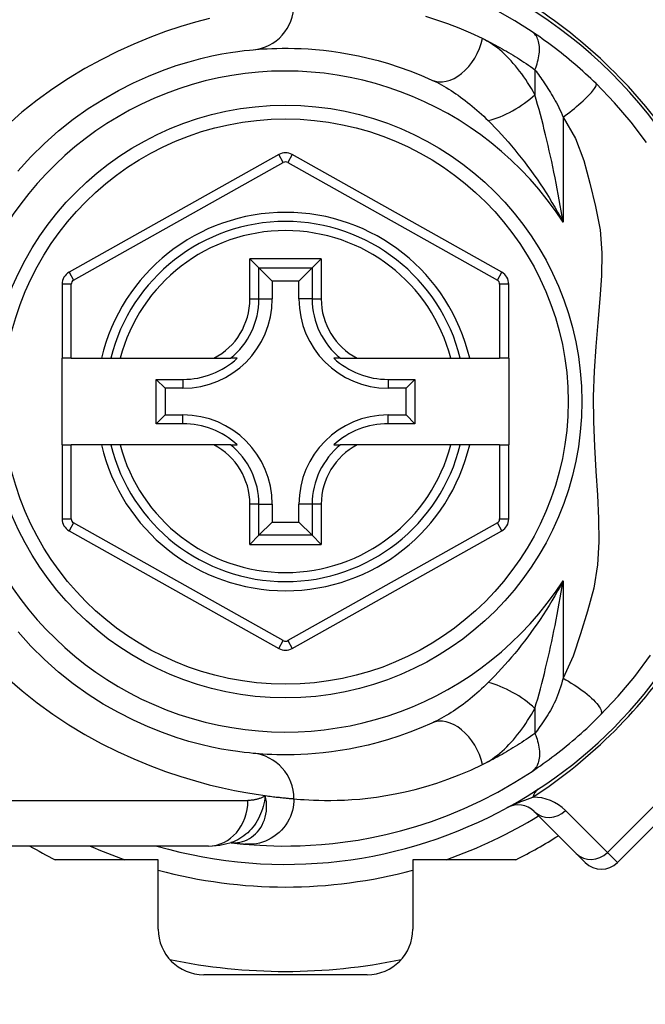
# Model space of a CAD drawing. Header units: inches. Extents: x 5 to 160, y 9 to 87.
# Tile 13 of 203: x 5.925 to 6.465, y 24.603 to 25.453. Entities that reach past the tile are written whole.
import ezdxf

# ---------------------------------------------------------------- set-up
doc = ezdxf.new("R2010")
doc.units = ezdxf.units.IN
doc.header["$MEASUREMENT"] = 0
doc.layers.add('Visible Edges(ANSI)', color=7, linetype='Continuous', lineweight=25)
doc.layers.add('Visible Tangent Edges(ANSI)', color=7, linetype='Continuous', lineweight=25)

msp = doc.modelspace()

# ---------------------------------------------------------------- linework, layer by layer
at = {"layer": 'Visible Edges(ANSI)'}
for p, q in [((6.14846, 25.33637), (5.96728, 25.23473)), ((6.34104, 25.23473), (6.16003, 25.33637)), ((6.12341, 25.24643), (6.13125, 25.23859)), ((6.17724, 25.23859), (6.18508, 25.24643)), ((6.13125, 25.23859), (6.14268, 25.22716)), ((6.17724, 25.23859), (6.16581, 25.22716)), ((5.96125, 25.22443), (5.96125, 25.16048)), ((6.14268, 25.22716), (6.14268, 25.21166)), ((6.16581, 25.22716), (6.14268, 25.22716)), ((6.16581, 25.21166), (6.16581, 25.22716)), ((6.34707, 25.16048), (6.34707, 25.22443)), ((5.96912, 25.16048), (5.96125, 25.16048)), ((5.96125, 25.08568), (5.96125, 25.16048)), ((5.96912, 25.16048), (5.9952, 25.16048)), ((5.9952, 25.16048), (6.0033, 25.16048)), ((6.0033, 25.16048), (6.01142, 25.16048)), ((6.01142, 25.16048), (6.0924, 25.16048)), ((6.0924, 25.16048), (6.10668, 25.16048)), ((6.11259, 25.16048), (6.10668, 25.16048)), ((6.20181, 25.16048), (6.1959, 25.16048)), ((6.20181, 25.16048), (6.21609, 25.16048)), ((6.21609, 25.16048), (6.29707, 25.16048)), ((6.29707, 25.16048), (6.30519, 25.16048)), ((6.30519, 25.16048), (6.31329, 25.16048)), ((6.31329, 25.16048), (6.3392, 25.16048)), ((6.34707, 25.16048), (6.3392, 25.16048)), ((6.34707, 25.16048), (6.34707, 25.08568)), ((6.04258, 25.10393), (6.04258, 25.14222)), ((6.04258, 25.14222), (6.05016, 25.13464)), ((6.04258, 25.14222), (6.06566, 25.14222)), ((6.24283, 25.14222), (6.26591, 25.14222)), ((6.26591, 25.14222), (6.25833, 25.13464)), ((6.26591, 25.14222), (6.26591, 25.10393)), ((6.05016, 25.13464), (6.05016, 25.11151)), ((6.06566, 25.13464), (6.05016, 25.13464)), ((6.25833, 25.13464), (6.24283, 25.13464)), ((6.25833, 25.11151), (6.25833, 25.13464)), ((6.04258, 25.10393), (6.05016, 25.11151)), ((6.05016, 25.11151), (6.06566, 25.11151)), ((6.24283, 25.11151), (6.25833, 25.11151)), ((6.26591, 25.10393), (6.25833, 25.11151)), ((6.06566, 25.10393), (6.04258, 25.10393)), ((6.26591, 25.10393), (6.24283, 25.10393)), ((5.96125, 25.08568), (5.96125, 25.02173)), ((5.96125, 25.08568), (5.96912, 25.08568)), ((5.9952, 25.08568), (5.96912, 25.08568)), ((6.0033, 25.08568), (5.9952, 25.08568)), ((6.01142, 25.08568), (6.0033, 25.08568)), ((6.0924, 25.08568), (6.01142, 25.08568)), ((6.10668, 25.08568), (6.0924, 25.08568)), ((6.10668, 25.08568), (6.11259, 25.08568)), ((6.1959, 25.08568), (6.20181, 25.08568)), ((6.21609, 25.08568), (6.20181, 25.08568)), ((6.29707, 25.08568), (6.21609, 25.08568)), ((6.30519, 25.08568), (6.29707, 25.08568)), ((6.31329, 25.08568), (6.30519, 25.08568)), ((6.3392, 25.08568), (6.31329, 25.08568)), ((6.3392, 25.08568), (6.34707, 25.08568)), ((6.34707, 25.02172), (6.34707, 25.08568)), ((6.14268, 25.03449), (6.14268, 25.01899)), ((6.16581, 25.01899), (6.16581, 25.03449)), ((6.13125, 25.00756), (6.14268, 25.01899)), ((6.14268, 25.01899), (6.16581, 25.01899)), ((6.17724, 25.00756), (6.16581, 25.01899)), ((5.96728, 25.01143), (6.14846, 24.90979)), ((6.16003, 24.90979), (6.34104, 25.01142)), ((6.13125, 25.00756), (6.12341, 24.99972)), ((6.18508, 24.99972), (6.17724, 25.00756)), ((6.44099, 24.72498), (6.55234, 24.83634)), ((6.36913, 24.769), (6.40533, 24.7328)), ((6.08781, 24.73922), (5.85055, 24.73922)), ((6.10694, 24.74214), (6.10699, 24.74214)), ((6.41315, 24.72498), (6.40533, 24.7328)), ((6.04425, 24.72741), (5.9552, 24.72741)), ((6.04425, 24.66745), (6.04425, 24.72741)), ((6.26425, 24.72741), (6.26425, 24.66745)), ((6.35329, 24.72741), (6.26425, 24.72741)), ((6.22488, 24.62808), (6.08362, 24.62808))]:
    msp.add_line(p, q, dxfattribs=at)
at = {"layer": 'Visible Edges(ANSI)', "flags": 128}
for points in [[(6.36718, 25.44246), (6.3524, 25.45183), (6.33763, 25.4603)], [(6.42243, 25.39772), (6.42021, 25.39987), (6.41796, 25.40201), (6.41569, 25.40414), (6.41339, 25.40626), (6.41107, 25.40836), (6.40874, 25.41045), (6.40638, 25.41252), (6.40402, 25.41455), (6.40166, 25.41656), (6.3993, 25.41853), (6.39694, 25.42048), (6.39459, 25.42238), (6.39223, 25.42426), (6.38989, 25.4261), (6.38755, 25.4279), (6.38523, 25.42966), (6.38291, 25.4314), (6.3806, 25.43309), (6.37831, 25.43475), (6.37604, 25.43638), (6.37378, 25.43796), (6.37155, 25.4395), (6.36935, 25.441), (6.36718, 25.44246)], [(5.92304, 25.32217), (5.93423, 25.33446), (5.94598, 25.34605), (5.95821, 25.35688), (5.97084, 25.36692), (5.98377, 25.37608), (5.99687, 25.38437), (6.01, 25.3918), (6.023, 25.39838), (6.03574, 25.40413), (6.04808, 25.40907), (6.05986, 25.41322), (6.07095, 25.41661), (6.08121, 25.41936), (6.09061, 25.42156), (6.09909, 25.42327), (6.10661, 25.42457), (6.11312, 25.42551), (6.1186, 25.42617), (6.12298, 25.42661), (6.12622, 25.42691)], [(6.12622, 25.42691), (6.12868, 25.42712), (6.13152, 25.42735), (6.13474, 25.42757), (6.13834, 25.42778), (6.14231, 25.42796), (6.14665, 25.4281), (6.15136, 25.42818), (6.15643, 25.42819), (6.16185, 25.4281), (6.16761, 25.42791), (6.1737, 25.42759), (6.18014, 25.42711), (6.18691, 25.42645), (6.19401, 25.4256), (6.20145, 25.42452), (6.2092, 25.4232), (6.21728, 25.42161), (6.22566, 25.41972), (6.2343, 25.4175), (6.2432, 25.41494), (6.25231, 25.412), (6.26161, 25.40868), (6.27109, 25.40494), (6.28071, 25.40075)], [(6.46615, 25.34685), (6.45281, 25.36439), (6.43853, 25.38101), (6.42243, 25.39772)], [(6.12622, 24.81925), (6.12299, 24.81956), (6.11862, 24.82004), (6.11315, 24.82074), (6.10661, 24.8217), (6.09905, 24.82298), (6.09053, 24.82468), (6.08108, 24.82686), (6.07077, 24.8296), (6.05964, 24.83303), (6.04785, 24.83719), (6.03553, 24.84212), (6.02281, 24.84785), (6.00984, 24.8544), (5.99676, 24.8618), (5.98369, 24.87009), (5.9708, 24.87928), (5.95822, 24.88933), (5.94603, 24.9002), (5.93432, 24.91181), (5.92314, 24.92411)], [(6.42614, 24.85211), (6.44161, 24.86856), (6.45582, 24.88553), (6.46951, 24.90409)], [(6.36718, 24.8037), (6.36955, 24.80528), (6.37195, 24.80692), (6.37438, 24.80861), (6.37684, 24.81035), (6.37932, 24.81213), (6.38182, 24.81395), (6.38434, 24.81582), (6.38686, 24.81773), (6.3894, 24.81968), (6.39195, 24.82167), (6.3945, 24.8237), (6.39705, 24.82577), (6.39958, 24.82785), (6.4021, 24.82997), (6.4046, 24.8321), (6.40709, 24.83426), (6.40955, 24.83643), (6.41199, 24.83862), (6.41441, 24.84084), (6.41681, 24.84306), (6.41918, 24.84531), (6.42153, 24.84756), (6.42385, 24.84983), (6.42614, 24.85211)], [(6.28071, 24.8454), (6.27106, 24.84121), (6.26155, 24.83745), (6.25222, 24.83412), (6.24309, 24.83118), (6.23419, 24.82862), (6.22555, 24.82641), (6.21719, 24.82452), (6.20913, 24.82294), (6.20139, 24.82162), (6.19396, 24.82055), (6.18685, 24.8197), (6.18007, 24.81904), (6.17362, 24.81857), (6.16752, 24.81824), (6.16176, 24.81805), (6.15636, 24.81797), (6.15131, 24.81797), (6.14663, 24.81804), (6.1423, 24.81818), (6.13834, 24.81836), (6.13475, 24.81857), (6.13153, 24.8188), (6.12869, 24.81903), (6.12622, 24.81925)], [(6.11899, 24.74084), (6.12271, 24.74052), (6.12709, 24.74018), (6.13212, 24.73986), (6.1378, 24.73957), (6.14413, 24.73935), (6.15109, 24.73923), (6.15869, 24.73924), (6.1669, 24.73943), (6.17573, 24.73982), (6.18517, 24.74047), (6.19519, 24.74141), (6.20579, 24.7427), (6.21695, 24.74437), (6.22864, 24.7465), (6.24085, 24.74912), (6.25355, 24.75229), (6.2667, 24.75606), (6.28025, 24.76049), (6.29418, 24.76563), (6.30843, 24.77155), (6.32292, 24.77826), (6.3376, 24.78584), (6.35237, 24.7943), (6.36718, 24.8037)], [(6.08781, 24.73922), (6.09736, 24.73992), (6.10724, 24.74224)], [(6.10699, 24.74214), (6.10765, 24.74206), (6.10829, 24.74198), (6.10892, 24.7419), (6.10954, 24.74183), (6.11014, 24.74176), (6.11073, 24.74169), (6.11131, 24.74163), (6.11187, 24.74157), (6.11242, 24.7415), (6.11295, 24.74145), (6.11347, 24.74139), (6.11398, 24.74134), (6.11448, 24.74128), (6.11496, 24.74124), (6.11542, 24.74119), (6.11587, 24.74114), (6.11631, 24.7411), (6.11674, 24.74106), (6.11715, 24.74102), (6.11754, 24.74098), (6.11793, 24.74094), (6.1183, 24.74091), (6.11865, 24.74087), (6.11899, 24.74084)]]:
    msp.add_lwpolyline(points, dxfattribs=at)
at = {"layer": 'Visible Edges(ANSI)'}
msp.add_circle((6.15425, 25.12308), 0.25591, dxfattribs=at)
for centre, radius, start, end in [((6.15425, 25.12308), 0.625, 244.87043, 115.12957), ((6.15425, 25.12308), 0.39961, 16.35177, 70.83542), ((6.15424, 25.32607), 0.01181, 60.68681, 119.29123), ((6.15425, 25.12308), 0.15551, 13.91643, 166.08357), ((5.97306, 25.22443), 0.01181, 119.29123, 180), ((6.33526, 25.22443), 0.01181, 0, 60.68681), ((6.06566, 25.21166), 0.07702, 270, 0), ((6.24283, 25.21166), 0.07702, 180, 270), ((6.06566, 25.21166), 0.06944, 270, 312.51741), ((6.24283, 25.21166), 0.06944, 227.48259, 270), ((6.06566, 25.03449), 0.07702, 0, 90), ((6.24283, 25.03449), 0.07702, 90, 180), ((6.06566, 25.03449), 0.06944, 47.48259, 90), ((6.24283, 25.03449), 0.06944, 90, 132.51741), ((6.15425, 25.12308), 0.15551, 193.91643, 346.08357), ((5.97306, 25.02173), 0.01181, 180, 240.70877), ((6.33526, 25.02172), 0.01181, 299.31319, 0), ((6.15425, 25.12308), 0.39961, 253.8612, 343.64823), ((6.15424, 24.92009), 0.01181, 240.70877, 299.31319), ((6.35521, 24.75508), 0.01969, 45, 118.6389), ((6.15425, 25.12308), 0.44291, 296.70485, 302.16041), ((6.15425, 25.12308), 0.44291, 240.07357, 243.29515), ((6.42707, 24.7389), 0.01969, 225, 315), ((6.08362, 24.66745), 0.03937, 180, 270), ((6.22488, 24.66745), 0.03937, 270, 0), ((6.15425, 25.12308), 0.49213, 258.27724, 281.72276)]:
    msp.add_arc(centre, radius, start, end, dxfattribs=at)
at = {"layer": 'Visible Tangent Edges(ANSI)'}
for p, q in [((6.36965, 25.4097), (6.36965, 25.38804)), ((6.39395, 25.36855), (6.39395, 25.27804)), ((6.15232, 25.3295), (6.14846, 25.33637)), ((6.16003, 25.33637), (6.15617, 25.3295)), ((5.97113, 25.22786), (6.15232, 25.3295)), ((6.15617, 25.3295), (6.33719, 25.22786)), ((6.12341, 25.21166), (6.12341, 25.24643)), ((6.18508, 25.24643), (6.12341, 25.24643)), ((6.18508, 25.24643), (6.18508, 25.21166)), ((5.96728, 25.23473), (5.97113, 25.22786)), ((6.13125, 25.21166), (6.13125, 25.23859)), ((6.13125, 25.23859), (6.17724, 25.23859)), ((6.17724, 25.23859), (6.17724, 25.21166)), ((6.33719, 25.22786), (6.34104, 25.23473)), ((5.96912, 25.22443), (5.96125, 25.22443)), ((5.96912, 25.16048), (5.96912, 25.22443)), ((6.34707, 25.22443), (6.3392, 25.22443)), ((6.3392, 25.22443), (6.3392, 25.16048)), ((6.12341, 25.21166), (6.13125, 25.21166)), ((6.13125, 25.21166), (6.14268, 25.21166)), ((6.17724, 25.21166), (6.16581, 25.21166)), ((6.17724, 25.21166), (6.18508, 25.21166)), ((6.06566, 25.14222), (6.06566, 25.13464)), ((6.24283, 25.14222), (6.24283, 25.13464)), ((6.06566, 25.10393), (6.06566, 25.11151)), ((6.24283, 25.10393), (6.24283, 25.11151)), ((5.96912, 25.02173), (5.96912, 25.08568)), ((6.3392, 25.08568), (6.3392, 25.02172)), ((6.12341, 24.99972), (6.12341, 25.03449)), ((6.13125, 25.03449), (6.12341, 25.03449)), ((6.13125, 25.00756), (6.13125, 25.03449)), ((6.13125, 25.03449), (6.14268, 25.03449)), ((6.17724, 25.03449), (6.16581, 25.03449)), ((6.18508, 25.03449), (6.17724, 25.03449)), ((6.17724, 25.03449), (6.17724, 25.00756)), ((6.18508, 25.03449), (6.18508, 24.99972)), ((5.96125, 25.02173), (5.96912, 25.02173)), ((5.97113, 25.01829), (5.96728, 25.01143)), ((6.15232, 24.91665), (5.97113, 25.01829)), ((6.33719, 25.01829), (6.15617, 24.91665)), ((6.34104, 25.01142), (6.33719, 25.01829)), ((6.3392, 25.02172), (6.34707, 25.02172)), ((6.17724, 25.00756), (6.13125, 25.00756)), ((6.12341, 24.99972), (6.18508, 24.99972)), ((6.39395, 24.96812), (6.39395, 24.88418)), ((6.14846, 24.90979), (6.15232, 24.91665)), ((6.15617, 24.91665), (6.16003, 24.90979)), ((6.36965, 24.85812), (6.36965, 24.83645)), ((6.54366, 24.84502), (6.4323, 24.73366)), ((5.85055, 24.77859), (6.12171, 24.77859)), ((6.4323, 24.73366), (6.3961, 24.76987)), ((6.4323, 24.73366), (6.44099, 24.72498))]:
    msp.add_line(p, q, dxfattribs=at)
at = {"layer": 'Visible Tangent Edges(ANSI)', "flags": 128}
for points in [[(6.08842, 25.45405), (6.07643, 25.45083), (6.06381, 25.44701), (6.05066, 25.44256), (6.0371, 25.43748), (6.02323, 25.43175), (6.00917, 25.42537), (5.99502, 25.41832), (5.98088, 25.41059), (5.96687, 25.40218), (5.9531, 25.39306), (5.93964, 25.38329), (5.92657, 25.37289), (5.91394, 25.36191), (5.90181, 25.35038), (5.89025, 25.33833), (5.87931, 25.32579), (5.86902, 25.3128), (5.85942, 25.29942), (5.85055, 25.28569)], [(6.32449, 25.43658), (6.31434, 25.4413), (6.30434, 25.44553), (6.29452, 25.44929), (6.28491, 25.4526), (6.27552, 25.45549)], [(6.32449, 25.43658), (6.32635, 25.43567), (6.3282, 25.43474), (6.33007, 25.4338), (6.33193, 25.43283), (6.3338, 25.43185), (6.33567, 25.43085), (6.33755, 25.42984), (6.33943, 25.4288), (6.34131, 25.42775), (6.34319, 25.42667), (6.34508, 25.42558), (6.34697, 25.42447), (6.34886, 25.42335), (6.35075, 25.4222), (6.35264, 25.42104), (6.35453, 25.41985), (6.35642, 25.41865), (6.3583, 25.41743), (6.36019, 25.41619), (6.36208, 25.41494), (6.36397, 25.41366), (6.36586, 25.41236), (6.36776, 25.41104), (6.36965, 25.4097)], [(6.36965, 25.38804), (6.36813, 25.39075), (6.36658, 25.39343), (6.36498, 25.39605), (6.36335, 25.39863), (6.36169, 25.40116), (6.35998, 25.40363), (6.35825, 25.40605), (6.35648, 25.40842), (6.35468, 25.41072), (6.35286, 25.41296), (6.351, 25.41514), (6.34911, 25.41725), (6.34719, 25.4193), (6.34525, 25.42127), (6.34328, 25.42318), (6.34128, 25.42501), (6.33925, 25.42677), (6.3372, 25.42844), (6.33512, 25.43004), (6.33303, 25.43154), (6.33091, 25.43295), (6.32879, 25.43427), (6.32664, 25.43548), (6.32449, 25.43658)], [(6.36965, 25.4097), (6.37031, 25.41138), (6.37093, 25.41308), (6.37149, 25.41479), (6.37199, 25.41651), (6.37243, 25.41823), (6.3728, 25.41994), (6.3731, 25.42164), (6.37334, 25.42332), (6.37349, 25.42497), (6.37357, 25.42659), (6.37358, 25.42817), (6.3735, 25.42969), (6.37335, 25.43117), (6.37312, 25.43258), (6.37282, 25.43392), (6.37244, 25.43519), (6.37199, 25.43639), (6.37148, 25.43751), (6.3709, 25.43855), (6.37026, 25.4395), (6.36956, 25.44037), (6.36881, 25.44115), (6.36802, 25.44185), (6.36718, 25.44246)], [(6.36965, 25.4097), (6.37062, 25.40839), (6.37161, 25.40705), (6.37261, 25.40566), (6.37362, 25.40424), (6.37464, 25.40279), (6.37567, 25.4013), (6.3767, 25.39977), (6.37774, 25.39822), (6.37879, 25.39663), (6.37984, 25.39502), (6.38089, 25.39337), (6.38194, 25.39169), (6.383, 25.38997), (6.38406, 25.38823), (6.38512, 25.38646), (6.38618, 25.38466), (6.38724, 25.38283), (6.38829, 25.38097), (6.38933, 25.37906), (6.39033, 25.37708), (6.39129, 25.37503), (6.39222, 25.37292), (6.39311, 25.37076), (6.39395, 25.36855)], [(6.28071, 25.40075), (6.28276, 25.39979), (6.28482, 25.39878), (6.28688, 25.39772), (6.28896, 25.39661), (6.29103, 25.39545), (6.29311, 25.39424), (6.29518, 25.39299), (6.29725, 25.39169), (6.29931, 25.39035), (6.30137, 25.38898), (6.30342, 25.38756), (6.30546, 25.3861), (6.3075, 25.38461), (6.30953, 25.38307), (6.31155, 25.3815), (6.31356, 25.37989), (6.31557, 25.37824), (6.31756, 25.37656), (6.31954, 25.37484), (6.32152, 25.37308), (6.32347, 25.37129), (6.32542, 25.36947), (6.32735, 25.36762), (6.32926, 25.36573)], [(6.39395, 25.36855), (6.39589, 25.37002), (6.39785, 25.37154), (6.39983, 25.37309), (6.40181, 25.37468), (6.40377, 25.37629), (6.40571, 25.37792), (6.4076, 25.37955), (6.40944, 25.38117), (6.4112, 25.38277), (6.41288, 25.38433), (6.41445, 25.38585), (6.41591, 25.38731), (6.41724, 25.38871), (6.41844, 25.39003), (6.41949, 25.39125), (6.4204, 25.39239), (6.42115, 25.39342), (6.42176, 25.39436), (6.42221, 25.39518), (6.42252, 25.3959), (6.42269, 25.3965), (6.42273, 25.39701), (6.42264, 25.39741), (6.42243, 25.39772)], [(6.39395, 25.27804), (6.39317, 25.28288), (6.39236, 25.28771), (6.39153, 25.29253), (6.39068, 25.29734), (6.38981, 25.30212), (6.38892, 25.30689), (6.388, 25.31165), (6.38707, 25.31638), (6.38611, 25.32109), (6.38514, 25.32578), (6.38414, 25.33044), (6.38313, 25.33507), (6.38209, 25.33969), (6.38104, 25.34427), (6.37997, 25.34883), (6.37888, 25.35336), (6.37777, 25.35787), (6.37665, 25.36233), (6.37551, 25.36676), (6.37436, 25.37113), (6.37319, 25.37545), (6.37202, 25.37972), (6.37084, 25.38391), (6.36965, 25.38804)], [(6.39395, 25.36855), (6.40471, 25.35033), (6.41178, 25.33126), (6.41699, 25.31159), (6.42207, 25.29148), (6.42612, 25.27132), (6.42755, 25.25143), (6.4272, 25.23168), (6.42582, 25.21177), (6.42401, 25.1915), (6.42219, 25.17069), (6.42075, 25.14921), (6.42002, 25.1275), (6.42027, 25.10587), (6.42116, 25.08418), (6.42236, 25.06296), (6.42359, 25.04229), (6.42453, 25.02203), (6.42474, 25.00205), (6.42366, 24.98214), (6.42056, 24.96202), (6.41497, 24.94198), (6.40903, 24.92235), (6.40259, 24.90311), (6.39395, 24.88418)], [(6.32926, 25.36573), (6.3321, 25.36286), (6.33496, 25.3599), (6.33784, 25.35686), (6.34071, 25.35375), (6.34359, 25.35056), (6.34646, 25.3473), (6.34932, 25.34397), (6.35217, 25.34058), (6.35501, 25.33712), (6.35782, 25.3336), (6.3606, 25.33003), (6.36337, 25.32639), (6.36611, 25.32269), (6.36882, 25.31893), (6.3715, 25.3151), (6.37415, 25.31122), (6.37677, 25.30727), (6.37935, 25.30326), (6.38189, 25.2992), (6.38439, 25.29508), (6.38685, 25.2909), (6.38927, 25.28666), (6.39164, 25.28238), (6.39395, 25.27804)], [(6.39395, 24.96812), (6.39164, 24.96378), (6.38927, 24.9595), (6.38686, 24.95527), (6.38441, 24.9511), (6.38191, 24.94698), (6.37937, 24.94292), (6.37679, 24.93892), (6.37417, 24.93497), (6.37152, 24.93109), (6.36884, 24.92727), (6.36613, 24.92351), (6.3634, 24.91981), (6.36064, 24.91617), (6.35785, 24.9126), (6.35505, 24.90908), (6.35221, 24.90563), (6.34936, 24.90223), (6.3465, 24.8989), (6.34362, 24.89564), (6.34074, 24.89244), (6.33786, 24.88932), (6.33498, 24.88627), (6.33211, 24.8833), (6.32926, 24.88042)], [(6.36965, 24.85812), (6.37084, 24.86225), (6.37203, 24.86646), (6.3732, 24.87073), (6.37437, 24.87507), (6.37552, 24.87945), (6.37666, 24.88388), (6.37779, 24.88835), (6.3789, 24.89286), (6.37999, 24.89739), (6.38106, 24.90195), (6.38211, 24.90653), (6.38314, 24.91113), (6.38415, 24.91576), (6.38514, 24.92042), (6.38612, 24.92511), (6.38707, 24.92981), (6.38801, 24.93454), (6.38892, 24.93929), (6.38982, 24.94406), (6.39069, 24.94884), (6.39154, 24.95364), (6.39237, 24.95845), (6.39317, 24.96328), (6.39395, 24.96812)], [(5.91411, 24.88432), (5.92671, 24.87331), (5.93975, 24.86289), (5.95317, 24.85309), (5.96691, 24.84395), (5.98089, 24.83551), (5.995, 24.82778), (6.00912, 24.82075), (6.02316, 24.8144), (6.037, 24.80871), (6.05055, 24.80365), (6.06369, 24.79922), (6.07633, 24.79538), (6.08835, 24.79213), (6.09966, 24.78942), (6.1102, 24.78719), (6.11992, 24.78536), (6.12879, 24.78389), (6.13678, 24.78273)], [(6.39395, 24.88418), (6.39327, 24.88161), (6.39254, 24.87906), (6.39177, 24.87655), (6.39096, 24.87407), (6.3901, 24.87165), (6.38921, 24.86927), (6.38827, 24.86694), (6.38729, 24.86468), (6.38628, 24.86248), (6.38523, 24.86034), (6.38415, 24.85829), (6.38304, 24.85631), (6.38191, 24.85441), (6.38076, 24.85259), (6.37962, 24.8508), (6.37848, 24.84905), (6.37734, 24.84734), (6.37622, 24.84566), (6.37509, 24.84402), (6.37398, 24.84242), (6.37288, 24.84086), (6.37178, 24.83935), (6.37071, 24.83788), (6.36965, 24.83645)], [(6.39395, 24.88418), (6.39632, 24.88286), (6.39871, 24.88146), (6.40111, 24.88), (6.40352, 24.87848), (6.4059, 24.87691), (6.40824, 24.8753), (6.41051, 24.87366), (6.41271, 24.872), (6.41481, 24.87033), (6.41678, 24.86867), (6.41861, 24.86702), (6.42029, 24.86541), (6.4218, 24.86385), (6.42313, 24.86234), (6.42427, 24.8609), (6.42522, 24.85953), (6.42597, 24.85826), (6.42653, 24.85708), (6.42689, 24.85599), (6.42707, 24.85501), (6.42707, 24.85413), (6.42691, 24.85336), (6.42659, 24.85268), (6.42614, 24.85211)], [(6.32926, 24.88042), (6.32735, 24.87854), (6.32543, 24.8767), (6.3235, 24.87488), (6.32154, 24.87309), (6.31957, 24.87134), (6.31759, 24.86962), (6.3156, 24.86794), (6.3136, 24.86629), (6.31158, 24.86468), (6.30956, 24.86311), (6.30754, 24.86157), (6.3055, 24.86008), (6.30346, 24.85862), (6.30141, 24.8572), (6.29934, 24.85582), (6.29728, 24.85448), (6.2952, 24.85318), (6.29312, 24.85193), (6.29105, 24.85072), (6.28897, 24.84955), (6.28689, 24.84844), (6.28483, 24.84737), (6.28276, 24.84636), (6.28071, 24.8454)], [(6.32449, 24.80957), (6.32665, 24.81068), (6.32879, 24.81189), (6.33092, 24.81321), (6.33304, 24.81462), (6.33514, 24.81613), (6.33721, 24.81772), (6.33927, 24.81941), (6.3413, 24.82117), (6.34331, 24.82301), (6.34528, 24.82492), (6.34723, 24.8269), (6.34915, 24.82894), (6.35103, 24.83106), (6.35289, 24.83324), (6.35472, 24.83548), (6.35651, 24.83778), (6.35828, 24.84014), (6.36001, 24.84256), (6.36171, 24.84503), (6.36338, 24.84756), (6.365, 24.85013), (6.36659, 24.85275), (6.36814, 24.85541), (6.36965, 24.85812)], [(6.36965, 24.83645), (6.36775, 24.83511), (6.36584, 24.83378), (6.36394, 24.83247), (6.36204, 24.83119), (6.36016, 24.82994), (6.35827, 24.8287), (6.35639, 24.82748), (6.3545, 24.82628), (6.35261, 24.8251), (6.35072, 24.82394), (6.34883, 24.82279), (6.34694, 24.82167), (6.34505, 24.82056), (6.34317, 24.81947), (6.34128, 24.81839), (6.3394, 24.81734), (6.33752, 24.81631), (6.33565, 24.81529), (6.33378, 24.81429), (6.33191, 24.81331), (6.33005, 24.81235), (6.3282, 24.81141), (6.32634, 24.81048), (6.32449, 24.80957)], [(6.36965, 24.83645), (6.37031, 24.83477), (6.37093, 24.83308), (6.37149, 24.83137), (6.37199, 24.82965), (6.37243, 24.82793), (6.3728, 24.82621), (6.3731, 24.82451), (6.37334, 24.82283), (6.37349, 24.82118), (6.37357, 24.81956), (6.37358, 24.81799), (6.3735, 24.81646), (6.37335, 24.81499), (6.37312, 24.81358), (6.37282, 24.81223), (6.37244, 24.81096), (6.37199, 24.80976), (6.37148, 24.80865), (6.3709, 24.80761), (6.37026, 24.80666), (6.36956, 24.80579), (6.36881, 24.805), (6.36802, 24.80431), (6.36718, 24.8037)], [(6.16147, 24.78005), (6.16407, 24.7798), (6.16708, 24.77954), (6.17047, 24.77928), (6.17426, 24.77904), (6.17844, 24.77884), (6.183, 24.77868), (6.18795, 24.7786), (6.19327, 24.7786), (6.19897, 24.77869), (6.20505, 24.77891), (6.21149, 24.77928), (6.21829, 24.77981), (6.22545, 24.78055), (6.23295, 24.78151), (6.24079, 24.78272), (6.24896, 24.78421), (6.25746, 24.786), (6.26628, 24.78813), (6.2754, 24.79062), (6.28479, 24.79352), (6.29442, 24.79683), (6.30427, 24.8006), (6.31431, 24.80484), (6.32449, 24.80957)], [(6.13678, 24.78273), (6.13642, 24.78034), (6.136, 24.778), (6.1355, 24.77569), (6.13492, 24.77343), (6.13427, 24.77122), (6.13353, 24.76906), (6.13272, 24.76695), (6.13182, 24.76489), (6.13083, 24.76289), (6.12976, 24.76094), (6.1286, 24.75905), (6.12736, 24.75723), (6.12603, 24.75549), (6.12463, 24.75382), (6.12316, 24.75224), (6.12162, 24.75074), (6.12001, 24.74933), (6.11834, 24.74801), (6.11661, 24.74679), (6.11482, 24.74567), (6.11298, 24.74465), (6.1111, 24.74374), (6.10919, 24.74293), (6.10724, 24.74224)], [(6.10827, 24.74204), (6.11045, 24.74201), (6.11263, 24.74217), (6.1148, 24.74251), (6.11693, 24.74303), (6.11902, 24.74373), (6.12104, 24.7446), (6.123, 24.74565), (6.12489, 24.74687), (6.12669, 24.74826), (6.12839, 24.7498), (6.12998, 24.75148), (6.13145, 24.75331), (6.13279, 24.75527), (6.13399, 24.75736), (6.13505, 24.75956), (6.13595, 24.76187), (6.13669, 24.76427), (6.13726, 24.76675), (6.13765, 24.7693), (6.13787, 24.77191), (6.13789, 24.77457), (6.13772, 24.77727), (6.13735, 24.77999), (6.13678, 24.78273)], [(6.16147, 24.78005), (6.16139, 24.77759), (6.16115, 24.77508), (6.16074, 24.77254), (6.16015, 24.76997), (6.15938, 24.7674), (6.15842, 24.76484), (6.15726, 24.76231), (6.15592, 24.75984), (6.15438, 24.75746), (6.15267, 24.75517), (6.15079, 24.753), (6.14874, 24.75097), (6.14656, 24.7491), (6.14426, 24.74741), (6.14185, 24.74589), (6.13936, 24.74457), (6.13681, 24.74344), (6.13422, 24.74251), (6.13162, 24.74177), (6.12902, 24.74123), (6.12644, 24.74088), (6.1239, 24.7407), (6.12141, 24.7407), (6.11899, 24.74084)], [(6.13678, 24.78273), (6.13623, 24.78238), (6.13567, 24.78206), (6.1351, 24.78174), (6.13453, 24.78144), (6.13395, 24.78116), (6.13336, 24.78089), (6.13276, 24.78064), (6.13216, 24.7804), (6.13155, 24.78018), (6.13094, 24.77997), (6.13032, 24.77977), (6.12969, 24.7796), (6.12905, 24.77943), (6.12841, 24.77928), (6.12777, 24.77915), (6.12711, 24.77903), (6.12646, 24.77893), (6.12579, 24.77884), (6.12512, 24.77876), (6.12445, 24.7787), (6.12377, 24.77865), (6.12309, 24.77862), (6.1224, 24.7786), (6.12171, 24.77859)], [(6.13678, 24.78273), (6.13824, 24.78253), (6.13966, 24.78234), (6.14105, 24.78217), (6.1424, 24.782), (6.14372, 24.78183), (6.145, 24.78168), (6.14624, 24.78154), (6.14745, 24.7814), (6.14861, 24.78127), (6.14974, 24.78115), (6.15083, 24.78103), (6.15188, 24.78092), (6.1529, 24.78082), (6.15387, 24.78072), (6.15481, 24.78063), (6.1557, 24.78055), (6.15656, 24.78047), (6.15738, 24.78039), (6.15816, 24.78032), (6.1589, 24.78026), (6.15961, 24.7802), (6.16027, 24.78014), (6.16089, 24.78009), (6.16147, 24.78005)], [(6.34577, 24.77236), (6.34752, 24.77327), (6.34877, 24.77387), (6.3499, 24.7744), (6.35096, 24.77487), (6.35197, 24.77532), (6.35295, 24.77575), (6.35391, 24.77616), (6.35483, 24.77655), (6.35574, 24.77692), (6.35663, 24.77728), (6.35751, 24.77763), (6.35837, 24.77797), (6.35921, 24.7783), (6.36005, 24.77862), (6.36087, 24.77893), (6.36168, 24.77924), (6.36248, 24.77953), (6.36327, 24.77982), (6.36405, 24.7801), (6.36483, 24.78038), (6.36559, 24.78064), (6.36634, 24.7809), (6.36708, 24.78116), (6.36781, 24.7814)], [(6.10699, 24.74214), (6.10702, 24.74213), (6.10706, 24.74213), (6.1071, 24.74213), (6.10714, 24.74212), (6.10718, 24.74212), (6.10722, 24.74211), (6.10726, 24.74211), (6.10731, 24.74211), (6.10735, 24.7421), (6.1074, 24.7421), (6.10745, 24.74209), (6.1075, 24.74209), (6.10756, 24.74209), (6.10761, 24.74208), (6.10767, 24.74208), (6.10773, 24.74207), (6.10779, 24.74207), (6.10785, 24.74207), (6.10792, 24.74206), (6.10798, 24.74206), (6.10805, 24.74205), (6.10812, 24.74205), (6.10819, 24.74205), (6.10827, 24.74204)]]:
    msp.add_lwpolyline(points, dxfattribs=at)
at = {"layer": 'Visible Tangent Edges(ANSI)'}
msp.add_circle((6.15425, 25.12308), 0.24409, dxfattribs=at)
for centre, radius, start, end in [((6.12814, 25.09698), 0.43898, 33.09006, 56.90994), ((6.15425, 25.12308), 0.28543, 32.8812, 327.1188), ((6.15424, 25.32607), 0.00394, 60.68681, 119.29123), ((6.15425, 25.12308), 0.16339, 13.23324, 166.76676), ((6.15425, 25.12308), 0.14764, 14.67485, 165.32515), ((5.97306, 25.22443), 0.00394, 119.29123, 180), ((6.33526, 25.22443), 0.00394, 0, 60.68681), ((6.06566, 25.21166), 0.05775, 297.58522, 0), ((6.06566, 25.21166), 0.06559, 308.70967, 0), ((6.24283, 25.21166), 0.06559, 180, 231.29033), ((6.24283, 25.21166), 0.05775, 180, 242.41478), ((6.15425, 25.12308), 0.16339, 193.23324, 346.76676), ((6.15425, 25.12308), 0.14764, 194.67485, 345.32515), ((6.06566, 25.03449), 0.05775, 0, 62.41478), ((6.06566, 25.03449), 0.06559, 0, 51.29033), ((6.24283, 25.03449), 0.06559, 128.70967, 180), ((6.24283, 25.03449), 0.05775, 117.58522, 180), ((5.97306, 25.02173), 0.00394, 180, 240.70877), ((6.33526, 25.02172), 0.00394, 299.31319, 0), ((6.15424, 24.92009), 0.00394, 240.70877, 299.31319), ((6.12814, 25.14918), 0.43898, 303.09006, 326.90994), ((6.36826, 24.74203), 0.03937, 45, 90.65869), ((6.15425, 25.12308), 0.41929, 289.32408, 301.4236), ((6.15425, 25.12308), 0.41929, 246.27583, 250.67592), ((6.15425, 25.12308), 0.41929, 254.7906, 285.2094)]:
    msp.add_arc(centre, radius, start, end, dxfattribs=at)
for centre, major_axis, ratio, start_param, end_param in [((6.12261, 25.46611), (0.00362, -0.0392), 0.987056, 0, 1.480007), ((6.29703, 25.43658), (-0.01632, -0.03583), 0.663135, 0, 1.864107), ((6.34534, 25.38804), (0.034, 0.01985), 0.367954, 4.019795, 5.274641), ((6.34534, 24.85812), (0.034, -0.01985), 0.367954, 1.008544, 2.26339), ((6.29703, 24.80957), (-0.01632, 0.03583), 0.663135, 4.419079, 6.283185), ((6.12261, 24.78005), (0.00362, 0.0392), 0.987056, 4.803178, 6.283185), ((6.39391, 24.7553), (-0.02149, 0.03298), 0.48633, 0, 0.409204), ((6.08781, 24.77859), (0, -0.03937), 0.860915, 0, 1.570796), ((6.38305, 24.78292), (-0.01392, -0.01392), 0.937622, 0, 1.570796), ((6.09423, 24.54573), (0.01245, 0.19646), 0.394768, 6.26267, 6.279105), ((6.41925, 24.74672), (-0.01392, -0.01392), 0.937622, 0, 1.570796)]:
    msp.add_ellipse(centre, major_axis=major_axis, ratio=ratio, start_param=start_param, end_param=end_param, dxfattribs=at)

doc.saveas('drawing.dxf')
